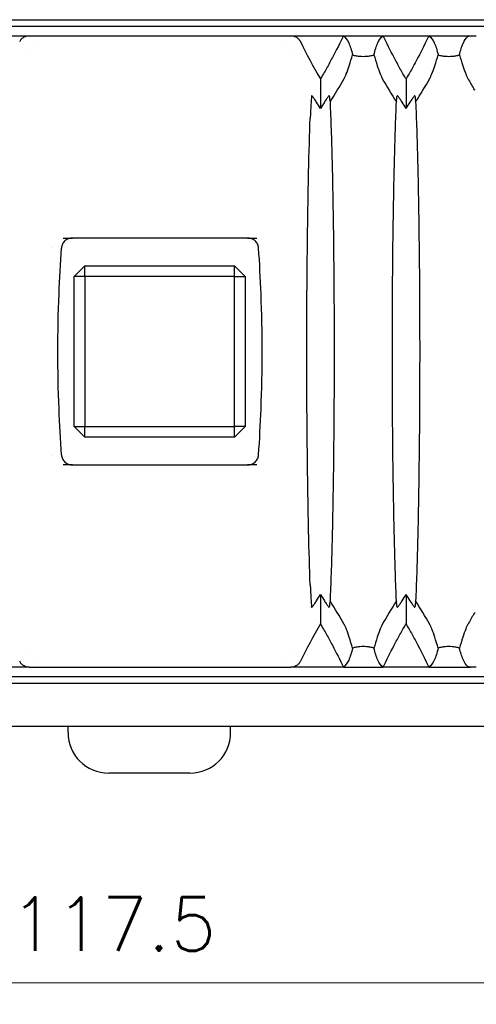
# Model space of a CAD drawing. Header units: millimetres. Extents: x 399 to 6076, y -1991 to 1602.
# Tile 111 of 256: x 5274 to 5295, y -705 to -659. Entities that reach past the tile are written whole.
import ezdxf

# ---------------------------------------------------------------- set-up
doc = ezdxf.new("R2010")
doc.units = ezdxf.units.MM
doc.layers.add('AM_5', color=3, linetype='Continuous', lineweight=25)
doc.layers.add('可見 (ISO)', color=7, linetype='Continuous', lineweight=25)
doc.styles.add('尺寸標註', font='romans.shx', dxfattribs={"bigfont": 'CHINESET.SHX'})
doc.dimstyles.new('CNS1$0', dxfattribs={"dimtxt": 2.5, "dimasz": 2.5, "dimexe": 1, "dimexo": 1, "dimgap": 1.5, "dimtad": 1, "dimtoh": 1, "dimdec": 1, "dimdsep": 46, "dimtxsty": '尺寸標註', "dimcen": 0, "dimclrd": 2, "dimclre": 2, "dimclrt": 1, "dimadec": 0, "dimazin": 2, "dimtp": 0.1, "dimtm": 0.1, "dimtfac": 0.71, "dimtdec": 1, "dimtmove": 0, "dimatfit": 0, "dimfxl": 0, "dimlwd": 13, "dimlwe": 13, "dimarcsym": 0})

# ---------------------------------------------------------------- blocks, each defined once
blk = doc.blocks.new('*D453')
at = {"layer": 'AM_5', "color": 2, "lineweight": 13}
for p, q in [((5219.19, -675.645), (5219.19, -705.145)), ((5336.71, -681.495), (5336.71, -705.145)), ((5221.69, -704.145), (5334.21, -704.145))]:
    blk.add_line(p, q, dxfattribs=at)
at = {"layer": 'AM_5', "color": 2}
for points in [[(5221.69, -703.728), (5221.69, -704.561), (5219.19, -704.145)], [(5334.21, -703.728), (5334.21, -704.561), (5336.71, -704.145)]]:
    blk.add_solid(points, dxfattribs=at)
at = {"layer": 'Defpoints', "color": 0}
for p in [(5219.19, -674.645), (5336.71, -680.495), (5336.71, -704.145)]:
    blk.add_point(p, dxfattribs=at)
at = {"layer": 'AM_5', "color": 1, "insert": (5277.95, -701.395), "char_height": 2.5, "attachment_point": 5, "style": '尺寸標註'}
blk.add_mtext('117.5', dxfattribs=at)

msp = doc.modelspace()

# ---------------------------------------------------------------- linework, layer by layer
at = {"layer": '可見 (ISO)'}
for p, q in [((5229.14, -659.145), (5301.14, -659.145)), ((5233.14, -659.445), (5297.14, -659.445)), ((5271.568, -659.895), (5274.019, -659.895)), ((5274.019, -659.895), (5286.261, -659.895)), ((5286.261, -659.895), (5288.712, -659.895)), ((5288.712, -659.895), (5290.568, -659.895)), ((5290.568, -659.895), (5292.712, -659.895)), ((5292.712, -659.895), (5294.649, -659.895)), ((5274.281, -660.245), (5274.281, -660.245)), ((5285.998, -660.245), (5285.999, -660.245)), ((5273.883, -660.645), (5273.883, -660.645)), ((5286.397, -660.645), (5286.397, -660.645)), ((5287.64, -661.913), (5287.64, -663.293)), ((5291.64, -661.913), (5291.64, -663.293)), ((5287.11, -663.645), (5287.11, -663.645)), ((5275.609, -669.345), (5276.046, -669.345)), ((5284.234, -669.345), (5276.046, -669.345)), ((5284.234, -669.345), (5284.671, -669.345)), ((5275.119, -669.803), (5275.119, -669.803)), ((5276.619, -670.645), (5276.119, -671.145)), ((5276.619, -670.645), (5283.619, -670.645)), ((5276.619, -671.145), (5276.619, -670.645)), ((5284.119, -671.145), (5283.619, -670.645)), ((5283.619, -671.145), (5283.619, -670.645)), ((5276.119, -678.145), (5276.119, -671.145)), ((5276.619, -671.145), (5276.119, -671.145)), ((5283.619, -671.145), (5276.619, -671.145)), ((5276.619, -671.145), (5276.619, -678.145)), ((5283.619, -678.145), (5283.619, -671.145)), ((5283.619, -671.145), (5284.119, -671.145)), ((5284.119, -671.145), (5284.119, -678.145)), ((5276.119, -678.145), (5276.619, -678.645)), ((5276.119, -678.145), (5276.619, -678.145)), ((5276.619, -678.145), (5283.619, -678.145)), ((5276.619, -678.645), (5276.619, -678.145)), ((5283.619, -678.645), (5284.119, -678.145)), ((5284.119, -678.145), (5283.619, -678.145)), ((5283.619, -678.645), (5283.619, -678.145)), ((5283.619, -678.645), (5276.619, -678.645)), ((5275.119, -679.486), (5275.119, -679.486)), ((5276.046, -679.945), (5275.609, -679.945)), ((5276.046, -679.945), (5284.234, -679.945)), ((5284.671, -679.945), (5284.234, -679.945)), ((5287.11, -685.645), (5287.11, -685.645)), ((5287.64, -685.996), (5287.64, -687.376)), ((5291.64, -685.996), (5291.64, -687.376)), ((5273.883, -688.645), (5273.883, -688.645)), ((5274.281, -689.045), (5274.281, -689.045)), ((5285.999, -689.045), (5285.998, -689.045)), ((5286.397, -688.645), (5286.397, -688.645)), ((5274.019, -689.395), (5271.568, -689.395)), ((5274.019, -689.395), (5286.261, -689.395)), ((5288.712, -689.395), (5286.261, -689.395)), ((5288.712, -689.395), (5290.568, -689.395)), ((5292.712, -689.395), (5290.568, -689.395)), ((5292.712, -689.395), (5294.649, -689.395)), ((5297.14, -689.845), (5233.14, -689.845)), ((5229.14, -690.145), (5301.14, -690.145)), ((5246.64, -692.145), (5318.71, -692.145)), ((5275.84, -692.445), (5275.84, -692.145)), ((5283.44, -692.445), (5283.44, -692.145)), ((5281.54, -694.345), (5277.74, -694.345))]:
    msp.add_line(p, q, dxfattribs=at)
for centre, start, end in [((5277.74, -692.445), 180, 270), ((5281.54, -692.445), 270, 0)]:
    msp.add_arc(centre, 1.9, start, end, dxfattribs=at)
for centre, major_axis, ratio, start_param, end_param in [((5308.422, -648.661), (5.381, -25.41), 0.942361, 4.975619, 5.052312), ((5266.426, -650.935), (24.612, -4.722), 0.903498, 5.933636, 5.989445), ((5312.854, -650.935), (-24.612, -4.722), 0.903498, 0.293741, 0.349549), ((5270.426, -650.935), (24.612, -4.722), 0.903498, 5.933636, 5.989445), ((5316.848, -650.952), (-24.614, -4.66), 0.903355, 0.295959, 0.320201), ((5330.793, -6467.646), (42.819, -5807.773), 0.004238, 3.172782, 3.17292), ((5266.426, -698.354), (24.612, 4.722), 0.903498, 0.293741, 0.349549), ((5312.854, -698.354), (-24.612, 4.722), 0.903498, 5.933636, 5.989445), ((5270.426, -698.354), (24.612, 4.722), 0.903498, 0.293741, 0.349549), ((5316.848, -698.337), (-24.614, 4.66), 0.903355, 5.962984, 5.987226), ((5308.427, -700.631), (-5.366, -25.417), 0.942457, 4.371872, 4.448555)]:
    msp.add_ellipse(centre, major_axis=major_axis, ratio=ratio, start_param=start_param, end_param=end_param, dxfattribs=at)
for points, knots in [([(5273.579, -660.168), (5273.599, -660.128), (5273.624, -660.091), (5273.684, -660.023), (5273.72, -659.994), (5273.798, -659.944), (5273.841, -659.925), (5273.929, -659.901), (5273.974, -659.895), (5274.019, -659.895)], [0, 0, 0, 0, 0.0135204, 0.0135204, 0.02746573, 0.02746573, 0.04149223, 0.04149223, 0.05500717, 0.05500717, 0.05500717, 0.05500717]), ([(5286.261, -659.895), (5286.306, -659.895), (5286.35, -659.901), (5286.438, -659.925), (5286.481, -659.944), (5286.56, -659.993), (5286.595, -660.023), (5286.656, -660.091), (5286.681, -660.128), (5286.701, -660.168)], [0.00000001, 0.00000001, 0.00000001, 0.00000001, 0.01347717, 0.01347717, 0.02746432, 0.02746432, 0.0414418, 0.0414418, 0.05499345, 0.05499345, 0.05499345, 0.05499345]), ([(5288.712, -659.895), (5288.548, -660.238), (5288.376, -660.579), (5288.107, -661.084), (5288.016, -661.252), (5287.877, -661.501), (5287.83, -661.584), (5287.735, -661.749), (5287.65, -661.897), (5287.64, -661.913)], [0.000001, 0.000001, 0.000001, 0.000001, 0.1158104, 0.1158104, 0.1736801, 0.1736801, 0.2025589, 0.2025589, 0.2315337, 0.2315337, 0.2315337, 0.2315337]), ([(5288.712, -659.895), (5288.806, -659.966), (5288.888, -660.077), (5289.03, -660.376), (5289.09, -660.564), (5289.14, -660.79)], [0.000001, 0.000001, 0.000001, 0.000001, 0.3426564, 0.3426564, 0.6852179, 0.6852179, 0.6852179, 0.6852179]), ([(5290.14, -660.79), (5290.19, -660.564), (5290.25, -660.376), (5290.392, -660.077), (5290.474, -659.966), (5290.568, -659.895)], [0.000001, 0.000001, 0.000001, 0.000001, 0.3426184, 0.3426184, 0.6852542, 0.6852542, 0.6852542, 0.6852542]), ([(5291.64, -661.913), (5291.63, -661.897), (5291.544, -661.749), (5291.45, -661.584), (5291.403, -661.501), (5291.264, -661.252), (5291.172, -661.084), (5290.904, -660.579), (5290.732, -660.238), (5290.568, -659.895)], [0.000001, 0.000001, 0.000001, 0.000001, 0.00576801, 0.00576801, 0.01151589, 0.01151589, 0.02303402, 0.02303402, 0.04608415, 0.04608415, 0.04608415, 0.04608415]), ([(5292.712, -659.895), (5292.548, -660.238), (5292.376, -660.579), (5292.107, -661.084), (5292.016, -661.252), (5291.877, -661.501), (5291.83, -661.584), (5291.735, -661.749), (5291.65, -661.897), (5291.64, -661.913)], [0.000001, 0.000001, 0.000001, 0.000001, 0.1158104, 0.1158104, 0.1736801, 0.1736801, 0.2025589, 0.2025589, 0.2315337, 0.2315337, 0.2315337, 0.2315337]), ([(5292.712, -659.895), (5292.806, -659.966), (5292.888, -660.077), (5293.03, -660.376), (5293.09, -660.564), (5293.14, -660.79)], [0.000001, 0.000001, 0.000001, 0.000001, 0.3426564, 0.3426564, 0.6852179, 0.6852179, 0.6852179, 0.6852179]), ([(5294.14, -660.79), (5294.187, -660.579), (5294.242, -660.401), (5294.371, -660.113), (5294.445, -660.003), (5294.53, -659.926)], [0.000001, 0.000001, 0.000001, 0.000001, 0.3193531, 0.3193531, 0.6386752, 0.6386752, 0.6386752, 0.6386752]), ([(5294.53, -659.926), (5294.536, -659.92), (5294.551, -659.915), (5294.595, -659.903), (5294.623, -659.899), (5294.649, -659.895)], [0, 0, 0, 0, 0.02411063, 0.02411063, 0.05134497, 0.05134497, 0.05134497, 0.05134497]), ([(5294.649, -659.895), (5294.685, -659.895), (5294.728, -659.895), (5294.815, -659.895), (5294.857, -659.895), (5294.909, -659.895), (5294.918, -659.895), (5294.926, -659.895)], [-0.0448, -0.0448, -0.0448, -0.0448, -0.02032633, -0.02032633, 0, 0, 0.00361115, 0.00361115, 0.00361115, 0.00361115]), ([(5288.748, -661.894), (5288.755, -661.882), (5288.762, -661.868), (5288.777, -661.839), (5288.785, -661.822), (5288.812, -661.764), (5288.831, -661.719), (5288.894, -661.562), (5288.94, -661.43), (5289.041, -661.124), (5289.094, -660.946), (5289.14, -660.79)], [0, 0, 0, 0, 0.0047042, 0.0047042, 0.0100974, 0.0100974, 0.0241052, 0.0241052, 0.0657013, 0.0657013, 0.1178924, 0.1178924, 0.1178924, 0.1178924]), ([(5289.14, -660.79), (5289.191, -660.804), (5289.25, -660.818), (5289.367, -660.839), (5289.424, -660.846), (5289.535, -660.855), (5289.587, -660.857), (5289.694, -660.857), (5289.745, -660.855), (5289.857, -660.846), (5289.914, -660.839), (5290.031, -660.818), (5290.089, -660.804), (5290.14, -660.79)], [-0.1247327, -0.1247327, -0.1247327, -0.1247327, -0.0982902, -0.0982902, -0.0783586, -0.0783586, -0.0623217, -0.0623217, -0.0462805, -0.0462805, -0.0263058, -0.0263058, -0.000001, -0.000001, -0.000001, -0.000001]), ([(5290.14, -660.79), (5290.185, -660.946), (5290.239, -661.125), (5290.34, -661.43), (5290.385, -661.562), (5290.449, -661.72), (5290.468, -661.764), (5290.495, -661.822), (5290.503, -661.839), (5290.518, -661.868), (5290.525, -661.882), (5290.532, -661.894)], [0.000001, 0.000001, 0.000001, 0.000001, 0.0714924, 0.0714924, 0.1277503, 0.1277503, 0.146606, 0.146606, 0.1538685, 0.1538685, 0.1602048, 0.1602048, 0.1602048, 0.1602048]), ([(5292.748, -661.894), (5292.755, -661.882), (5292.762, -661.868), (5292.777, -661.839), (5292.785, -661.822), (5292.812, -661.764), (5292.831, -661.719), (5292.894, -661.562), (5292.94, -661.43), (5293.041, -661.124), (5293.094, -660.946), (5293.14, -660.79)], [0, 0, 0, 0, 0.0047042, 0.0047042, 0.0100974, 0.0100974, 0.0241052, 0.0241052, 0.0657013, 0.0657013, 0.1178924, 0.1178924, 0.1178924, 0.1178924]), ([(5293.14, -660.79), (5293.191, -660.804), (5293.25, -660.818), (5293.367, -660.839), (5293.424, -660.846), (5293.535, -660.855), (5293.587, -660.857), (5293.694, -660.857), (5293.745, -660.855), (5293.857, -660.846), (5293.914, -660.839), (5294.031, -660.818), (5294.089, -660.804), (5294.14, -660.79)], [-0.1247327, -0.1247327, -0.1247327, -0.1247327, -0.0982902, -0.0982902, -0.0783586, -0.0783586, -0.0623217, -0.0623217, -0.0462805, -0.0462805, -0.0263058, -0.0263058, -0.000001, -0.000001, -0.000001, -0.000001]), ([(5294.14, -660.79), (5294.185, -660.946), (5294.239, -661.125), (5294.34, -661.43), (5294.385, -661.562), (5294.449, -661.72), (5294.468, -661.764), (5294.495, -661.822), (5294.503, -661.839), (5294.518, -661.868), (5294.525, -661.882), (5294.532, -661.894)], [0.000001, 0.000001, 0.000001, 0.000001, 0.0714924, 0.0714924, 0.1277503, 0.1277503, 0.146606, 0.146606, 0.1538685, 0.1538685, 0.1602048, 0.1602048, 0.1602048, 0.1602048]), ([(5287.224, -662.728), (5287.213, -662.818), (5287.202, -662.946), (5287.18, -663.285), (5287.17, -663.494), (5287.161, -663.739)], [0, 0, 0, 0, 0.1132402, 0.1132402, 0.2273799, 0.2273799, 0.2273799, 0.2273799]), ([(5287.64, -663.293), (5287.58, -663.194), (5287.517, -663.091), (5287.438, -662.968), (5287.42, -662.94), (5287.366, -662.858), (5287.335, -662.813), (5287.29, -662.752), (5287.272, -662.73), (5287.249, -662.705), (5287.242, -662.699), (5287.231, -662.695), (5287.228, -662.697), (5287.227, -662.703)], [-0.08024384, -0.08024384, -0.08024384, -0.08024384, -0.05244875, -0.05244875, -0.04403813, -0.04403813, -0.02725332, -0.02725332, -0.01524627, -0.01524627, -0.00747113, -0.00747113, -0.000001, -0.000001, -0.000001, -0.000001]), ([(5288.052, -662.703), (5288.052, -662.697), (5288.049, -662.695), (5288.038, -662.699), (5288.031, -662.705), (5288.007, -662.73), (5287.99, -662.752), (5287.945, -662.813), (5287.914, -662.859), (5287.86, -662.94), (5287.841, -662.969), (5287.763, -663.091), (5287.7, -663.194), (5287.64, -663.293)], [-0.1004113, -0.1004113, -0.1004113, -0.1004113, -0.0910518, -0.0910518, -0.0813066, -0.0813066, -0.0662747, -0.0662747, -0.0452497, -0.0452497, -0.0347369, -0.0347369, -0.000001, -0.000001, -0.000001, -0.000001]), ([(5288.052, -662.703), (5288.058, -662.75), (5288.064, -662.796), (5288.076, -662.891), (5288.082, -662.939), (5288.088, -662.988)], [0.000001, 0.000001, 0.000001, 0.000001, 0.0584689, 0.0584689, 0.1165144, 0.1165144, 0.1165144, 0.1165144]), ([(5291.192, -662.988), (5291.198, -662.939), (5291.204, -662.891), (5291.215, -662.796), (5291.221, -662.75), (5291.227, -662.703)], [0.000001, 0.000001, 0.000001, 0.000001, 0.0583626, 0.0583626, 0.1171488, 0.1171488, 0.1171488, 0.1171488]), ([(5291.64, -663.293), (5291.58, -663.194), (5291.517, -663.091), (5291.438, -662.968), (5291.42, -662.94), (5291.366, -662.858), (5291.335, -662.813), (5291.29, -662.752), (5291.272, -662.73), (5291.249, -662.705), (5291.242, -662.699), (5291.231, -662.695), (5291.228, -662.697), (5291.227, -662.703)], [-0.08024384, -0.08024384, -0.08024384, -0.08024384, -0.05244875, -0.05244875, -0.04403813, -0.04403813, -0.02725332, -0.02725332, -0.01524627, -0.01524627, -0.00747113, -0.00747113, -0.000001, -0.000001, -0.000001, -0.000001]), ([(5292.052, -662.703), (5292.052, -662.697), (5292.049, -662.695), (5292.038, -662.699), (5292.031, -662.705), (5292.007, -662.73), (5291.99, -662.752), (5291.945, -662.813), (5291.914, -662.859), (5291.86, -662.94), (5291.841, -662.969), (5291.763, -663.091), (5291.7, -663.194), (5291.64, -663.293)], [-0.1004113, -0.1004113, -0.1004113, -0.1004113, -0.0910518, -0.0910518, -0.0813066, -0.0813066, -0.0662747, -0.0662747, -0.0452497, -0.0452497, -0.0347369, -0.0347369, -0.000001, -0.000001, -0.000001, -0.000001]), ([(5292.052, -662.703), (5292.058, -662.75), (5292.064, -662.796), (5292.076, -662.891), (5292.082, -662.939), (5292.088, -662.988)], [0.000001, 0.000001, 0.000001, 0.000001, 0.0584689, 0.0584689, 0.1165144, 0.1165144, 0.1165144, 0.1165144]), ([(5288.088, -662.988), (5288.123, -663.774), (5288.154, -664.714), (5288.208, -666.855), (5288.229, -668.051), (5288.267, -671.016), (5288.278, -672.824), (5288.278, -676.449), (5288.267, -678.258), (5288.23, -681.227), (5288.208, -682.425), (5288.154, -684.572), (5288.123, -685.514), (5288.088, -686.301)], [0.000001, 0.000001, 0.000001, 0.000001, 0.408065, 0.408065, 0.818786, 0.818786, 1.357583, 1.357583, 1.896436, 1.896436, 2.308017, 2.308017, 2.716908, 2.716908, 2.716908, 2.716908]), ([(5291.192, -686.301), (5291.157, -685.515), (5291.126, -684.575), (5291.072, -682.434), (5291.05, -681.238), (5291.013, -678.273), (5291.002, -676.465), (5291.002, -672.84), (5291.013, -671.031), (5291.05, -668.062), (5291.072, -666.864), (5291.126, -664.717), (5291.157, -663.775), (5291.192, -662.988)], [0.000001, 0.000001, 0.000001, 0.000001, 0.408065, 0.408065, 0.818786, 0.818786, 1.357583, 1.357583, 1.896436, 1.896436, 2.308017, 2.308017, 2.716908, 2.716908, 2.716908, 2.716908]), ([(5292.088, -662.988), (5292.123, -663.774), (5292.154, -664.714), (5292.208, -666.855), (5292.229, -668.051), (5292.267, -671.016), (5292.278, -672.824), (5292.278, -676.449), (5292.267, -678.258), (5292.23, -681.227), (5292.208, -682.425), (5292.154, -684.572), (5292.123, -685.514), (5292.088, -686.301)], [0.000001, 0.000001, 0.000001, 0.000001, 0.408065, 0.408065, 0.818786, 0.818786, 1.357583, 1.357583, 1.896436, 1.896436, 2.308017, 2.308017, 2.716908, 2.716908, 2.716908, 2.716908]), ([(5287.161, -685.55), (5287.133, -684.803), (5287.109, -683.951), (5287.066, -682.069), (5287.048, -681.043), (5287.013, -678.272), (5287.002, -676.464), (5287.002, -672.839), (5287.013, -671.03), (5287.048, -668.256), (5287.066, -667.228), (5287.109, -665.341), (5287.133, -664.488), (5287.161, -663.739)], [0.000001, 0.000001, 0.000001, 0.000001, 0.347263, 0.347263, 0.696748, 0.696748, 1.236931, 1.236931, 1.777162, 1.777162, 2.127375, 2.127375, 2.47533, 2.47533, 2.47533, 2.47533]), ([(5276.046, -669.345), (5275.983, -669.345), (5275.922, -669.355), (5275.801, -669.399), (5275.744, -669.434), (5275.646, -669.521), (5275.606, -669.574), (5275.55, -669.689), (5275.534, -669.751), (5275.53, -669.814)], [-0.07695637, -0.07695637, -0.07695637, -0.07695637, -0.05829865, -0.05829865, -0.03852871, -0.03852871, -0.01889336, -0.01889336, 0, 0, 0, 0]), ([(5284.75, -669.814), (5284.746, -669.751), (5284.73, -669.69), (5284.674, -669.574), (5284.634, -669.521), (5284.536, -669.434), (5284.479, -669.4), (5284.358, -669.355), (5284.296, -669.345), (5284.234, -669.345)], [-0.07705692, -0.07705692, -0.07705692, -0.07705692, -0.05816651, -0.05816651, -0.03850763, -0.03850763, -0.01871181, -0.01871181, 0, 0, 0, 0]), ([(5275.53, -679.475), (5275.484, -678.757), (5275.446, -678.044), (5275.383, -676.428), (5275.365, -675.542), (5275.365, -673.747), (5275.383, -672.861), (5275.446, -671.245), (5275.484, -670.532), (5275.53, -669.814)], [-0.9706542, -0.9706542, -0.9706542, -0.9706542, -0.7547435, -0.7547435, -0.4853276, -0.4853276, -0.2159117, -0.2159117, -0.000001, -0.000001, -0.000001, -0.000001]), ([(5284.75, -679.475), (5284.796, -678.757), (5284.834, -678.044), (5284.897, -676.428), (5284.915, -675.542), (5284.915, -673.747), (5284.897, -672.861), (5284.834, -671.245), (5284.796, -670.532), (5284.75, -669.814)], [0.000001, 0.000001, 0.000001, 0.000001, 0.2159117, 0.2159117, 0.4853276, 0.4853276, 0.7547435, 0.7547435, 0.9706542, 0.9706542, 0.9706542, 0.9706542]), ([(5275.53, -679.475), (5275.534, -679.538), (5275.55, -679.599), (5275.606, -679.715), (5275.646, -679.768), (5275.744, -679.855), (5275.801, -679.889), (5275.921, -679.934), (5275.983, -679.945), (5276.046, -679.945)], [-0.07705692, -0.07705692, -0.07705692, -0.07705692, -0.05816651, -0.05816651, -0.03850763, -0.03850763, -0.01871181, -0.01871181, 0, 0, 0, 0]), ([(5284.234, -679.945), (5284.296, -679.945), (5284.358, -679.934), (5284.479, -679.89), (5284.536, -679.856), (5284.634, -679.768), (5284.674, -679.715), (5284.73, -679.6), (5284.746, -679.538), (5284.75, -679.475)], [-0.07695637, -0.07695637, -0.07695637, -0.07695637, -0.05829865, -0.05829865, -0.03852871, -0.03852871, -0.01889336, -0.01889336, 0, 0, 0, 0]), ([(5287.161, -685.55), (5287.17, -685.793), (5287.18, -686.001), (5287.201, -686.342), (5287.213, -686.47), (5287.224, -686.561)], [0, 0, 0, 0, 0.1133205, 0.1133205, 0.2273304, 0.2273304, 0.2273304, 0.2273304]), ([(5287.227, -686.586), (5287.228, -686.592), (5287.231, -686.594), (5287.242, -686.59), (5287.249, -686.584), (5287.273, -686.559), (5287.29, -686.537), (5287.335, -686.476), (5287.366, -686.43), (5287.42, -686.349), (5287.438, -686.32), (5287.517, -686.198), (5287.58, -686.095), (5287.64, -685.996)], [-0.1004113, -0.1004113, -0.1004113, -0.1004113, -0.0910518, -0.0910518, -0.0813066, -0.0813066, -0.0662747, -0.0662747, -0.0452497, -0.0452497, -0.0347369, -0.0347369, -0.000001, -0.000001, -0.000001, -0.000001]), ([(5287.64, -685.996), (5287.7, -686.095), (5287.763, -686.198), (5287.842, -686.321), (5287.86, -686.349), (5287.914, -686.431), (5287.945, -686.476), (5287.99, -686.537), (5288.007, -686.559), (5288.031, -686.584), (5288.038, -686.59), (5288.049, -686.594), (5288.052, -686.592), (5288.052, -686.586)], [-0.08024384, -0.08024384, -0.08024384, -0.08024384, -0.05244875, -0.05244875, -0.04403813, -0.04403813, -0.02725332, -0.02725332, -0.01524627, -0.01524627, -0.00747113, -0.00747113, -0.000001, -0.000001, -0.000001, -0.000001]), ([(5288.088, -686.301), (5288.082, -686.35), (5288.076, -686.398), (5288.064, -686.493), (5288.058, -686.54), (5288.052, -686.586)], [0.000001, 0.000001, 0.000001, 0.000001, 0.0583626, 0.0583626, 0.1171488, 0.1171488, 0.1171488, 0.1171488]), ([(5291.227, -686.586), (5291.221, -686.54), (5291.215, -686.493), (5291.204, -686.398), (5291.198, -686.35), (5291.192, -686.301)], [0.000001, 0.000001, 0.000001, 0.000001, 0.0584689, 0.0584689, 0.1165144, 0.1165144, 0.1165144, 0.1165144]), ([(5291.227, -686.586), (5291.228, -686.592), (5291.231, -686.594), (5291.242, -686.59), (5291.249, -686.584), (5291.273, -686.559), (5291.29, -686.537), (5291.335, -686.476), (5291.366, -686.43), (5291.42, -686.349), (5291.438, -686.32), (5291.517, -686.198), (5291.58, -686.095), (5291.64, -685.996)], [-0.1004113, -0.1004113, -0.1004113, -0.1004113, -0.0910518, -0.0910518, -0.0813066, -0.0813066, -0.0662747, -0.0662747, -0.0452497, -0.0452497, -0.0347369, -0.0347369, -0.000001, -0.000001, -0.000001, -0.000001]), ([(5291.64, -685.996), (5291.7, -686.095), (5291.763, -686.198), (5291.842, -686.321), (5291.86, -686.349), (5291.914, -686.431), (5291.945, -686.476), (5291.99, -686.537), (5292.007, -686.559), (5292.031, -686.584), (5292.038, -686.59), (5292.049, -686.594), (5292.052, -686.592), (5292.052, -686.586)], [-0.08024384, -0.08024384, -0.08024384, -0.08024384, -0.05244875, -0.05244875, -0.04403813, -0.04403813, -0.02725332, -0.02725332, -0.01524627, -0.01524627, -0.00747113, -0.00747113, -0.000001, -0.000001, -0.000001, -0.000001]), ([(5292.088, -686.301), (5292.082, -686.35), (5292.076, -686.398), (5292.064, -686.493), (5292.058, -686.54), (5292.052, -686.586)], [0.000001, 0.000001, 0.000001, 0.000001, 0.0583626, 0.0583626, 0.1171488, 0.1171488, 0.1171488, 0.1171488]), ([(5294.81, -686.916), (5294.812, -686.911), (5294.815, -686.907), (5294.818, -686.903), (5294.824, -686.894), (5294.83, -686.885), (5294.836, -686.878), (5294.846, -686.865), (5294.857, -686.855), (5294.866, -686.847)], [0, 0, 0, 0, 0.0000161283, 0.0000161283, 0.0000161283, 0.0000546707, 0.0000546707, 0.0000546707, 0.0001219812, 0.0001219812, 0.0001219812, 0.0001219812]), ([(5287.64, -687.376), (5287.65, -687.392), (5287.735, -687.54), (5287.83, -687.705), (5287.877, -687.788), (5288.016, -688.037), (5288.107, -688.205), (5288.376, -688.71), (5288.548, -689.051), (5288.712, -689.395)], [0.000001, 0.000001, 0.000001, 0.000001, 0.00576801, 0.00576801, 0.01151589, 0.01151589, 0.02303401, 0.02303401, 0.04608415, 0.04608415, 0.04608415, 0.04608415]), ([(5289.14, -688.499), (5289.094, -688.343), (5289.04, -688.164), (5288.94, -687.859), (5288.894, -687.727), (5288.831, -687.569), (5288.812, -687.525), (5288.785, -687.467), (5288.777, -687.45), (5288.762, -687.421), (5288.755, -687.407), (5288.748, -687.395)], [0.000001, 0.000001, 0.000001, 0.000001, 0.0714922, 0.0714922, 0.1278125, 0.1278125, 0.1466939, 0.1466939, 0.1539664, 0.1539664, 0.1603115, 0.1603115, 0.1603115, 0.1603115]), ([(5290.532, -687.395), (5290.525, -687.407), (5290.518, -687.421), (5290.503, -687.45), (5290.495, -687.467), (5290.468, -687.525), (5290.449, -687.57), (5290.385, -687.727), (5290.34, -687.859), (5290.239, -688.165), (5290.185, -688.343), (5290.14, -688.499)], [0, 0, 0, 0, 0.0047033, 0.0047033, 0.0100954, 0.0100954, 0.0241002, 0.0241002, 0.0656763, 0.0656763, 0.1177835, 0.1177835, 0.1177835, 0.1177835]), ([(5290.568, -689.395), (5290.732, -689.051), (5290.904, -688.71), (5291.172, -688.205), (5291.264, -688.037), (5291.403, -687.788), (5291.45, -687.705), (5291.544, -687.54), (5291.63, -687.392), (5291.64, -687.376)], [0.000001, 0.000001, 0.000001, 0.000001, 0.1158103, 0.1158103, 0.1736801, 0.1736801, 0.2025589, 0.2025589, 0.2315337, 0.2315337, 0.2315337, 0.2315337]), ([(5291.64, -687.376), (5291.65, -687.392), (5291.735, -687.54), (5291.83, -687.705), (5291.877, -687.788), (5292.016, -688.037), (5292.107, -688.205), (5292.376, -688.71), (5292.548, -689.051), (5292.712, -689.395)], [0.000001, 0.000001, 0.000001, 0.000001, 0.00576801, 0.00576801, 0.01151589, 0.01151589, 0.02303401, 0.02303401, 0.04608415, 0.04608415, 0.04608415, 0.04608415]), ([(5293.14, -688.499), (5293.094, -688.343), (5293.04, -688.164), (5292.94, -687.859), (5292.894, -687.727), (5292.831, -687.569), (5292.812, -687.525), (5292.785, -687.467), (5292.777, -687.45), (5292.762, -687.421), (5292.755, -687.407), (5292.748, -687.395)], [0.000001, 0.000001, 0.000001, 0.000001, 0.0714922, 0.0714922, 0.1278125, 0.1278125, 0.1466939, 0.1466939, 0.1539664, 0.1539664, 0.1603115, 0.1603115, 0.1603115, 0.1603115]), ([(5294.532, -687.395), (5294.525, -687.407), (5294.518, -687.421), (5294.503, -687.45), (5294.495, -687.467), (5294.468, -687.525), (5294.449, -687.57), (5294.385, -687.727), (5294.34, -687.859), (5294.239, -688.165), (5294.185, -688.343), (5294.14, -688.499)], [0, 0, 0, 0, 0.0047033, 0.0047033, 0.0100954, 0.0100954, 0.0241002, 0.0241002, 0.0656763, 0.0656763, 0.1177835, 0.1177835, 0.1177835, 0.1177835]), ([(5289.14, -688.499), (5289.09, -688.725), (5289.03, -688.913), (5288.888, -689.212), (5288.806, -689.323), (5288.712, -689.395)], [0.000001, 0.000001, 0.000001, 0.000001, 0.3426188, 0.3426188, 0.6852542, 0.6852542, 0.6852542, 0.6852542]), ([(5290.14, -688.499), (5290.089, -688.485), (5290.03, -688.471), (5289.912, -688.45), (5289.856, -688.443), (5289.745, -688.434), (5289.693, -688.432), (5289.586, -688.432), (5289.534, -688.434), (5289.423, -688.443), (5289.366, -688.45), (5289.249, -688.471), (5289.19, -688.485), (5289.14, -688.499)], [-0.1247328, -0.1247328, -0.1247328, -0.1247328, -0.0982905, -0.0982905, -0.0783586, -0.0783586, -0.0623217, -0.0623217, -0.0462805, -0.0462805, -0.0263056, -0.0263056, -0.000001, -0.000001, -0.000001, -0.000001]), ([(5290.568, -689.395), (5290.474, -689.323), (5290.392, -689.212), (5290.25, -688.913), (5290.19, -688.725), (5290.14, -688.499)], [0.000001, 0.000001, 0.000001, 0.000001, 0.3426564, 0.3426564, 0.6852179, 0.6852179, 0.6852179, 0.6852179]), ([(5293.14, -688.499), (5293.09, -688.725), (5293.03, -688.913), (5292.888, -689.212), (5292.806, -689.323), (5292.712, -689.395)], [0.000001, 0.000001, 0.000001, 0.000001, 0.3426188, 0.3426188, 0.6852542, 0.6852542, 0.6852542, 0.6852542]), ([(5294.14, -688.499), (5294.089, -688.485), (5294.03, -688.471), (5293.912, -688.45), (5293.856, -688.443), (5293.745, -688.434), (5293.693, -688.432), (5293.586, -688.432), (5293.534, -688.434), (5293.423, -688.443), (5293.366, -688.45), (5293.249, -688.471), (5293.19, -688.485), (5293.14, -688.499)], [-0.1247328, -0.1247328, -0.1247328, -0.1247328, -0.0982905, -0.0982905, -0.0783586, -0.0783586, -0.0623217, -0.0623217, -0.0462805, -0.0462805, -0.0263056, -0.0263056, -0.000001, -0.000001, -0.000001, -0.000001]), ([(5294.53, -689.363), (5294.445, -689.286), (5294.371, -689.176), (5294.242, -688.888), (5294.187, -688.71), (5294.14, -688.499)], [0.0000013, 0.0000013, 0.0000013, 0.0000013, 0.3193476, 0.3193476, 0.6386465, 0.6386465, 0.6386465, 0.6386465]), ([(5274.019, -689.395), (5273.974, -689.395), (5273.93, -689.388), (5273.842, -689.364), (5273.799, -689.345), (5273.72, -689.296), (5273.685, -689.266), (5273.624, -689.198), (5273.599, -689.161), (5273.579, -689.121)], [0.00000001, 0.00000001, 0.00000001, 0.00000001, 0.01347717, 0.01347717, 0.02746432, 0.02746432, 0.0414418, 0.0414418, 0.05499345, 0.05499345, 0.05499345, 0.05499345]), ([(5286.701, -689.121), (5286.681, -689.161), (5286.656, -689.198), (5286.596, -689.266), (5286.56, -689.296), (5286.481, -689.345), (5286.439, -689.364), (5286.35, -689.388), (5286.306, -689.395), (5286.261, -689.395)], [0, 0, 0, 0, 0.0135204, 0.0135204, 0.02746573, 0.02746573, 0.04149223, 0.04149223, 0.05500717, 0.05500717, 0.05500717, 0.05500717]), ([(5294.649, -689.395), (5294.623, -689.391), (5294.595, -689.386), (5294.551, -689.374), (5294.536, -689.369), (5294.53, -689.363)], [0.00000916, 0.00000916, 0.00000916, 0.00000916, 0.02055785, 0.02055785, 0.0387553, 0.0387553, 0.0387553, 0.0387553]), ([(5294.926, -689.395), (5294.917, -689.395), (5294.91, -689.395), (5294.856, -689.395), (5294.814, -689.395), (5294.728, -689.395), (5294.686, -689.395), (5294.649, -689.395)], [-0.00389906, -0.00389906, -0.00389906, -0.00389906, 0, 0, 0.0207479, 0.0207479, 0.04532279, 0.04532279, 0.04532279, 0.04532279])]:
    msp.add_open_spline(points, degree=3, knots=knots, dxfattribs=at)
for points in [[(5294.866, -662.442), (5294.849, -662.427), (5294.829, -662.406), (5294.81, -662.373)], [(5287.227, -686.586), (5287.226, -686.577), (5287.225, -686.569), (5287.224, -686.561)]]:
    msp.add_open_spline(points, degree=3, dxfattribs=at)

# ---------------------------------------------------------------- dimensions: what is measured, and where the dimension line sits
at = {"layer": 'AM_5'}
dim = msp.add_linear_dim(base=(5336.71, -704.145), p1=(5219.19, -674.645), p2=(5336.71, -680.495), dimstyle='CNS1$0', override={"dimpost": '', "dimfxl": 4, "dimarcsym": 1}, dxfattribs=at)
dim.commit()
dim.dimension.update_dxf_attribs({"geometry": '*D453', "text_midpoint": (5277.95, -701.395)})

doc.saveas('drawing.dxf')
